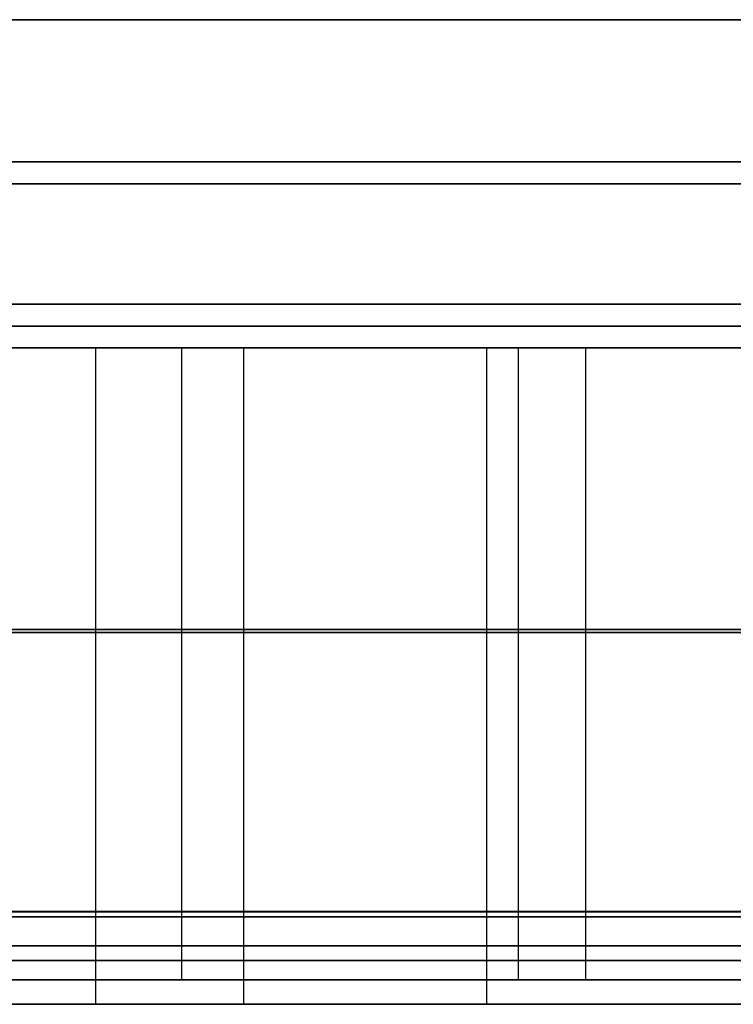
# Model space of a CAD drawing. Header units: millimetres. Extents: x 14566 to 15601, y -4 to 41.
# Tile 30 of 52: x 15139 to 15172, y -4 to 41. Entities that reach past the tile are written whole.
import ezdxf

# ---------------------------------------------------------------- set-up
doc = ezdxf.new("R2010")
doc.units = ezdxf.units.MM
doc.layers.add('Pond Mirror Ferm Living', color=7, linetype='Continuous', true_color=0x000000)

msp = doc.modelspace()

# ---------------------------------------------------------------- linework, layer by layer
at = {"layer": 'Pond Mirror Ferm Living'}
for p, q in [((15336.866, 40.764, 3585.285), (14836.866, 40.764, 3585.285)), ((15336.866, 40.764, 3587.285), (14836.866, 40.764, 3587.285)), ((15336.866, 40.764, 3586.285), (14836.866, 40.764, 3586.285)), ((14836.866, 40.764, 2927.261), (15336.866, 40.764, 2927.261)), ((14836.866, 40.764, 2925.261), (15336.866, 40.764, 2925.261)), ((14836.866, 40.764, 2926.261), (15336.866, 40.764, 2926.261)), ((15313.866, 34.264, 3585.285), (14859.866, 34.264, 3585.285)), ((14859.866, 34.264, 2927.261), (15313.866, 34.264, 2927.261)), ((15314.038, 33.264, 3587.285), (14859.694, 33.264, 3587.285)), ((14859.694, 33.264, 2925.261), (15314.038, 33.264, 2925.261)), ((15336.866, 27.764, 3585.285), (14836.866, 27.764, 3585.285)), ((15336.866, 27.764, 3572.285), (14836.866, 27.764, 3572.285)), ((14836.866, 27.764, 2927.261), (15336.866, 27.764, 2927.261)), ((14836.866, 27.764, 2940.261), (15336.866, 27.764, 2940.261)), ((15198.872, 27.764, 3578.785), (15089.866, 27.764, 3578.785)), ((15089.866, 27.764, 2933.761), (15198.872, 27.764, 2933.761)), ((15336.866, 26.764, 3572.285), (14836.866, 26.764, 3572.285)), ((14836.866, 26.764, 2940.261), (15336.866, 26.764, 2940.261)), ((15590.257, 25.764, 3398.008), (14586.449, 25.764, 3112.755)), ((15336.866, 25.764, 3587.285), (14836.866, 25.764, 3587.285)), ((15336.866, 25.764, 3572.285), (14836.866, 25.764, 3572.285)), ((14836.866, 25.764, 2925.261), (15336.866, 25.764, 2925.261)), ((14836.866, 25.764, 2940.261), (15336.866, 25.764, 2940.261)), ((15235.765, 25.764, 2739.502), (14941.477, 25.764, 3775.105)), ((15199.043, 25.764, 3579.785), (15089.694, 25.764, 3579.785)), ((15089.694, 25.764, 2932.761), (15199.043, 25.764, 2932.761)), ((15142.698, 25.771, 2711.379), (15133.432, 25.771, 2710.546)), ((15133.432, 25.764, 2710.546), (15142.698, 25.764, 2711.379)), ((15137.042, 25.771, 2706.605), (15146.618, 25.771, 2707.577)), ((15149.895, 25.771, 3800.135), (15137.727, 25.771, 3802.088)), ((15137.905, 25.771, 3797.802), (15149.451, 25.771, 3795.934)), ((15149.451, 25.764, 3795.934), (15137.905, 25.764, 3797.802)), ((15151.649, 25.771, 2712.474), (15142.698, 25.771, 2711.379)), ((15142.698, 25.771, 2711.379), (15142.699, 0.006, 2711.379)), ((15142.698, 25.764, 2711.379), (15151.649, 25.764, 2712.474)), ((15142.698, 25.764, 2711.379), (15142.698, -0.236, 2711.379)), ((15146.618, 25.771, 2707.577), (15155.875, 25.771, 2708.83)), ((15146.618, 25.771, 2707.577), (15146.619, 0.006, 2707.577)), ((15149.451, 25.771, 3795.934), (15161.005, 25.771, 3793.745)), ((15149.451, 25.771, 3795.934), (15149.451, 0.006, 3795.934)), ((15161.005, 25.764, 3793.745), (15149.451, 25.764, 3795.934)), ((15149.451, 25.764, 3795.934), (15149.451, -0.236, 3795.934)), ((15162.005, 25.771, 3797.843), (15149.895, 25.771, 3800.135)), ((15160.559, 25.771, 2713.861), (15151.649, 25.771, 2712.474)), ((15151.649, 25.764, 2712.474), (15160.559, 25.764, 2713.861)), ((15155.875, 25.771, 2708.83), (15165.083, 25.771, 2710.394)), ((15169.193, 25.771, 2715.502), (15160.559, 25.771, 2713.861)), ((15160.559, 25.771, 2713.861), (15160.559, 0.006, 2713.861)), ((15160.559, 25.764, 2713.861), (15169.193, 25.764, 2715.502)), ((15160.559, 25.764, 2713.861), (15160.559, -0.236, 2713.861)), ((15161.005, 25.771, 3793.745), (15172.499, 25.771, 3791.259)), ((15172.499, 25.764, 3791.259), (15161.005, 25.764, 3793.745)), ((15173.762, 25.771, 3795.293), (15162.005, 25.771, 3797.843)), ((15162.005, 25.771, 3797.843), (15162.005, 0.006, 3797.843)), ((15165.083, 25.771, 2710.394), (15174.013, 25.771, 2712.229)), ((15165.083, 25.771, 2710.394), (15165.084, 0.006, 2710.394)), ((15177.767, 25.77, 2717.433), (15169.193, 25.771, 2715.502)), ((15169.193, 25.764, 2715.502), (15177.767, 25.764, 2717.433)), ((15133.432, 12.889, 2710.546), (15142.698, 12.889, 2711.379)), ((15133.432, 12.764, 2710.546), (15142.698, 12.764, 2711.379)), ((15137.042, 12.889, 2706.605), (15146.618, 12.889, 2707.577)), ((15149.896, 12.888, 3800.135), (15137.727, 12.889, 3802.088)), ((15149.451, 12.888, 3795.934), (15137.905, 12.889, 3797.802)), ((15149.451, 12.764, 3795.934), (15137.905, 12.764, 3797.802)), ((15142.698, 12.889, 2711.379), (15151.649, 12.888, 2712.474)), ((15142.698, 12.764, 2711.379), (15151.649, 12.764, 2712.474)), ((15146.618, 12.889, 2707.577), (15155.875, 12.888, 2708.83)), ((15161.005, 12.888, 3793.745), (15149.451, 12.888, 3795.934)), ((15161.005, 12.764, 3793.745), (15149.451, 12.764, 3795.934)), ((15162.005, 12.888, 3797.843), (15149.896, 12.888, 3800.135)), ((15151.649, 12.888, 2712.474), (15160.559, 12.888, 2713.861)), ((15151.649, 12.764, 2712.474), (15160.559, 12.764, 2713.861)), ((15155.875, 12.888, 2708.83), (15165.084, 12.888, 2710.394)), ((15160.559, 12.888, 2713.861), (15169.194, 12.888, 2715.502)), ((15160.559, 12.764, 2713.861), (15169.193, 12.764, 2715.502)), ((15172.499, 12.888, 3791.259), (15161.005, 12.888, 3793.745)), ((15172.499, 12.764, 3791.259), (15161.005, 12.764, 3793.745)), ((15173.762, 12.888, 3795.293), (15162.005, 12.888, 3797.843)), ((15165.084, 12.888, 2710.394), (15174.013, 12.888, 2712.229)), ((15169.193, 12.764, 2715.502), (15177.767, 12.764, 2717.433)), ((15169.194, 12.888, 2715.502), (15177.768, 12.888, 2717.433)), ((15597.088, 0, 3327.266), (14576.69, 0, 3327.266)), ((15142.699, 0.006, 2711.379), (15133.432, 0.006, 2710.546)), ((15137.042, 0.006, 2706.605), (15146.619, 0.006, 2707.577)), ((15149.896, 0.006, 3800.135), (15137.727, 0.006, 3802.088)), ((15137.905, 0.006, 3797.802), (15149.451, 0.006, 3795.934)), ((15151.649, 0.006, 2712.474), (15142.699, 0.006, 2711.379)), ((15146.619, 0.006, 2707.577), (15155.875, 0.006, 2708.83)), ((15149.451, 0.006, 3795.934), (15161.005, 0.006, 3793.745)), ((15162.005, 0.006, 3797.843), (15149.896, 0.006, 3800.135)), ((15160.559, 0.006, 2713.861), (15151.649, 0.006, 2712.474)), ((15155.875, 0.006, 2708.83), (15165.084, 0.006, 2710.394)), ((15169.194, 0.006, 2715.502), (15160.559, 0.006, 2713.861)), ((15161.005, 0.006, 3793.745), (15172.499, 0.006, 3791.259)), ((15173.763, 0.006, 3795.293), (15162.005, 0.006, 3797.843)), ((15165.084, 0.006, 2710.394), (15174.013, 0.006, 2712.229)), ((15177.768, 0.006, 2717.433), (15169.194, 0.006, 2715.502)), ((15590.257, -0.236, 3398.008), (14586.449, -0.236, 3112.755)), ((15590.257, -0.236, 3398.008), (14586.449, -0.236, 3112.755)), ((15235.765, -0.236, 2739.502), (14941.477, -0.236, 3775.105)), ((15235.765, -0.236, 2739.502), (14941.477, -0.236, 3775.105)), ((15142.699, -0.006, 2711.379), (15133.432, -0.006, 2710.546)), ((15133.432, -0.236, 2710.546), (15142.698, -0.236, 2711.379)), ((15133.432, -0.236, 2710.546), (15142.698, -0.236, 2711.379)), ((15137.042, -0.006, 2706.605), (15146.619, -0.006, 2707.577)), ((15149.896, -0.006, 3800.135), (15137.727, -0.006, 3802.088)), ((15137.905, -0.006, 3797.802), (15149.451, -0.006, 3795.934)), ((15149.451, -0.236, 3795.934), (15137.905, -0.236, 3797.802)), ((15149.451, -0.236, 3795.934), (15137.905, -0.236, 3797.802)), ((15142.698, -0.236, 2711.379), (15151.649, -0.236, 2712.474)), ((15142.698, -0.236, 2711.379), (15142.698, -4.236, 2711.379)), ((15142.698, -0.236, 2711.379), (15151.649, -0.236, 2712.474)), ((15151.649, -0.006, 2712.474), (15142.699, -0.006, 2711.379)), ((15142.699, -0.006, 2711.379), (15142.699, -3.119, 2711.379)), ((15146.619, -0.006, 2707.577), (15155.875, -0.006, 2708.83)), ((15146.619, -0.006, 2707.577), (15146.619, -3.119, 2707.577)), ((15149.451, -0.006, 3795.934), (15161.005, -0.006, 3793.745)), ((15149.451, -0.006, 3795.934), (15149.451, -3.119, 3795.934)), ((15161.005, -0.236, 3793.745), (15149.451, -0.236, 3795.934)), ((15149.451, -0.236, 3795.934), (15149.451, -4.236, 3795.934)), ((15161.005, -0.236, 3793.745), (15149.451, -0.236, 3795.934)), ((15162.005, -0.006, 3797.843), (15149.896, -0.006, 3800.135)), ((15160.559, -0.006, 2713.861), (15151.649, -0.006, 2712.474)), ((15151.649, -0.236, 2712.474), (15160.559, -0.236, 2713.861)), ((15151.649, -0.236, 2712.474), (15160.559, -0.236, 2713.861)), ((15155.875, -0.006, 2708.83), (15165.084, -0.006, 2710.394)), ((15169.194, -0.006, 2715.502), (15160.559, -0.006, 2713.861)), ((15160.559, -0.006, 2713.861), (15160.559, -3.118, 2713.861)), ((15160.559, -0.236, 2713.861), (15169.193, -0.236, 2715.502)), ((15160.559, -0.236, 2713.861), (15160.559, -4.236, 2713.861)), ((15160.559, -0.236, 2713.861), (15169.193, -0.236, 2715.502)), ((15161.005, -0.006, 3793.745), (15172.499, -0.006, 3791.259)), ((15172.499, -0.236, 3791.259), (15161.005, -0.236, 3793.745)), ((15172.499, -0.236, 3791.259), (15161.005, -0.236, 3793.745)), ((15173.763, -0.006, 3795.293), (15162.005, -0.006, 3797.843)), ((15162.005, -0.006, 3797.843), (15162.005, -3.118, 3797.843)), ((15165.084, -0.006, 2710.394), (15174.013, -0.006, 2712.229)), ((15165.084, -0.006, 2710.394), (15165.084, -3.118, 2710.394)), ((15169.193, -0.236, 2715.502), (15177.767, -0.236, 2717.433)), ((15169.193, -0.236, 2715.502), (15177.767, -0.236, 2717.433)), ((15177.768, -0.006, 2717.433), (15169.194, -0.006, 2715.502)), ((15133.432, -1.563, 2710.546), (15142.699, -1.562, 2711.379)), ((15137.042, -1.562, 2706.605), (15146.619, -1.562, 2707.577)), ((15149.896, -1.562, 3800.135), (15137.727, -1.562, 3802.088)), ((15149.451, -1.562, 3795.934), (15137.905, -1.562, 3797.802)), ((15142.699, -1.562, 2711.379), (15151.649, -1.562, 2712.474)), ((15146.619, -1.562, 2707.577), (15155.875, -1.562, 2708.83)), ((15161.005, -1.562, 3793.745), (15149.451, -1.562, 3795.934)), ((15162.005, -1.562, 3797.843), (15149.896, -1.562, 3800.135)), ((15151.649, -1.562, 2712.474), (15160.559, -1.562, 2713.861)), ((15155.875, -1.562, 2708.83), (15165.084, -1.562, 2710.394)), ((15160.559, -1.562, 2713.861), (15169.194, -1.562, 2715.502)), ((15172.499, -1.562, 3791.259), (15161.005, -1.562, 3793.745)), ((15173.763, -1.562, 3795.293), (15162.005, -1.562, 3797.843)), ((15165.084, -1.562, 2710.394), (15174.013, -1.562, 2712.229)), ((15169.194, -1.562, 2715.502), (15177.768, -1.562, 2717.433)), ((15133.432, -2.236, 2710.546), (15142.698, -2.236, 2711.379)), ((15149.451, -2.236, 3795.934), (15137.905, -2.236, 3797.802)), ((15142.698, -2.236, 2711.379), (15151.649, -2.236, 2712.474)), ((15161.005, -2.236, 3793.745), (15149.451, -2.236, 3795.934)), ((15151.649, -2.236, 2712.474), (15160.559, -2.236, 2713.861)), ((15160.559, -2.236, 2713.861), (15169.193, -2.236, 2715.502)), ((15172.499, -2.236, 3791.259), (15161.005, -2.236, 3793.745)), ((15169.193, -2.236, 2715.502), (15177.767, -2.236, 2717.433)), ((15142.699, -3.119, 2711.379), (15133.432, -3.119, 2710.546)), ((15137.042, -3.119, 2706.605), (15146.619, -3.119, 2707.577)), ((15149.896, -3.119, 3800.135), (15137.727, -3.119, 3802.088)), ((15137.905, -3.119, 3797.802), (15149.451, -3.119, 3795.934)), ((15151.649, -3.119, 2712.474), (15142.699, -3.119, 2711.379)), ((15146.619, -3.119, 2707.577), (15155.875, -3.118, 2708.83)), ((15149.451, -3.119, 3795.934), (15161.005, -3.118, 3793.745)), ((15162.005, -3.118, 3797.843), (15149.896, -3.119, 3800.135)), ((15160.559, -3.118, 2713.861), (15151.649, -3.119, 2712.474)), ((15155.875, -3.118, 2708.83), (15165.084, -3.118, 2710.394)), ((15169.194, -3.118, 2715.502), (15160.559, -3.118, 2713.861)), ((15161.005, -3.118, 3793.745), (15172.499, -3.118, 3791.259)), ((15173.763, -3.118, 3795.293), (15162.005, -3.118, 3797.843)), ((15165.084, -3.118, 2710.394), (15174.013, -3.118, 2712.229)), ((15177.768, -3.118, 2717.433), (15169.194, -3.118, 2715.502)), ((15590.257, -4.236, 3398.008), (14586.449, -4.236, 3112.755)), ((15235.765, -4.236, 2739.502), (14941.477, -4.236, 3775.105)), ((15133.432, -4.236, 2710.546), (15142.698, -4.236, 2711.379)), ((15149.451, -4.236, 3795.934), (15137.905, -4.236, 3797.802)), ((15142.698, -4.236, 2711.379), (15151.649, -4.236, 2712.474)), ((15161.005, -4.236, 3793.745), (15149.451, -4.236, 3795.934)), ((15151.649, -4.236, 2712.474), (15160.559, -4.236, 2713.861)), ((15160.559, -4.236, 2713.861), (15169.193, -4.236, 2715.502)), ((15172.499, -4.236, 3791.259), (15161.005, -4.236, 3793.745)), ((15169.193, -4.236, 2715.502), (15177.767, -4.236, 2717.433))]:
    msp.add_line(p, q, dxfattribs=at)

doc.saveas('drawing.dxf')
